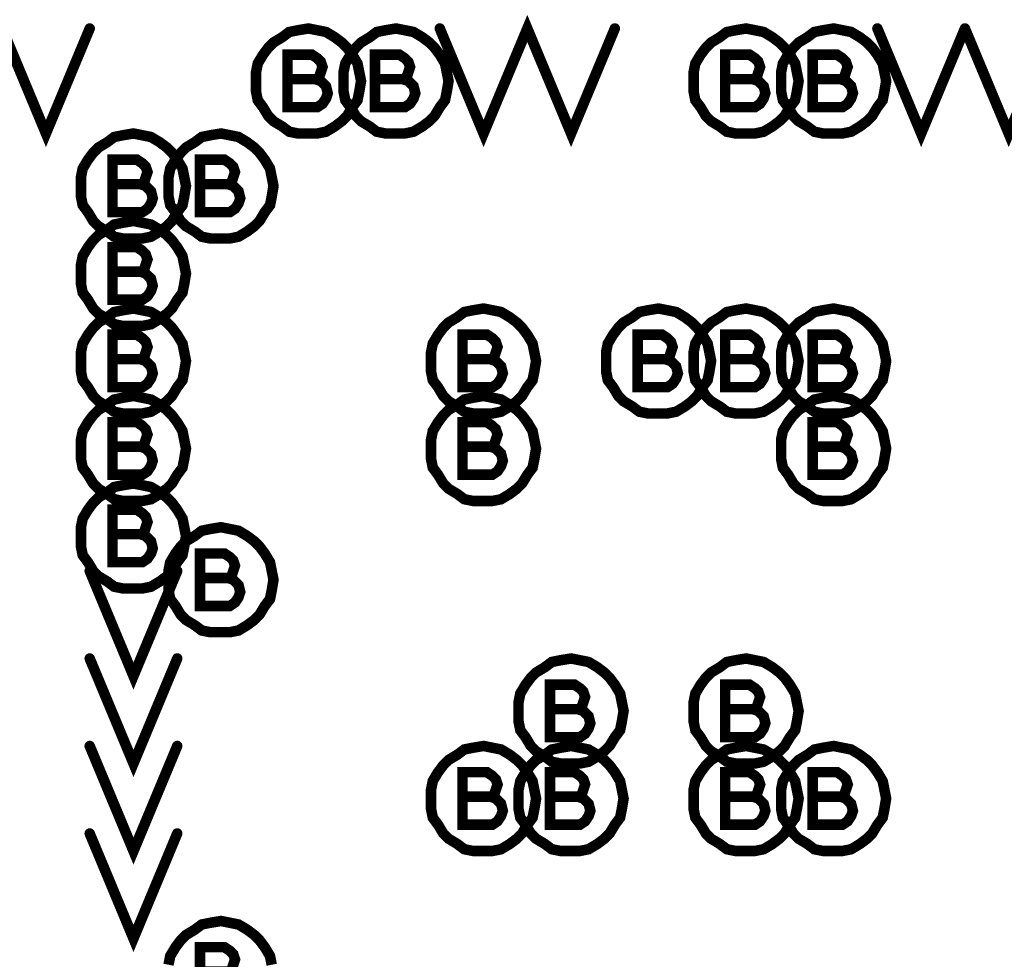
# Model space of a CAD drawing. Extents: x 28 to 61, y 24.9 to 46.
# Tile 13 of 96: x 34.84 to 35.403, y 31.118 to 31.655. Entities that reach past the tile are written whole.
import ezdxf

# ---------------------------------------------------------------- set-up
doc = ezdxf.new("R2010")
doc.units = 0
doc.layers.add('1', color=2, linetype='CONTINUOUS')

msp = doc.modelspace()

# ---------------------------------------------------------------- linework, layer by layer
at = {"layer": '1', "const_width": 0.006}
for points in [[(35.08, 31.65), (35.105, 31.59), (35.13, 31.65), (35.155, 31.59), (35.18, 31.65)], [(34.83, 31.65), (34.855, 31.59), (34.88, 31.65)], [(35.035, 31.62), (35.034, 31.625), (35.033, 31.63), (35.03, 31.635), (35.027, 31.639), (35.024, 31.642), (35.02, 31.645), (35.015, 31.648), (35.01, 31.649), (35.005, 31.65), (34.999, 31.649), (34.994, 31.648), (34.99, 31.645), (34.985, 31.642), (34.982, 31.639), (34.979, 31.635), (34.976, 31.63), (34.975, 31.625), (34.975, 31.62), (34.975, 31.614), (34.976, 31.609), (34.979, 31.605), (34.982, 31.6), (34.985, 31.597), (34.99, 31.594), (34.994, 31.591), (34.999, 31.59), (35.005, 31.59), (35.01, 31.59), (35.015, 31.591), (35.02, 31.594), (35.024, 31.597), (35.027, 31.6), (35.03, 31.605), (35.033, 31.609), (35.034, 31.614), (35.035, 31.62)], [(35.085, 31.62), (35.084, 31.625), (35.083, 31.63), (35.08, 31.635), (35.077, 31.639), (35.074, 31.642), (35.07, 31.645), (35.065, 31.648), (35.06, 31.649), (35.055, 31.65), (35.049, 31.649), (35.044, 31.648), (35.04, 31.645), (35.035, 31.642), (35.032, 31.639), (35.029, 31.635), (35.026, 31.63), (35.025, 31.625), (35.025, 31.62), (35.025, 31.614), (35.026, 31.609), (35.029, 31.605), (35.032, 31.6), (35.035, 31.597), (35.04, 31.594), (35.044, 31.591), (35.049, 31.59), (35.055, 31.59), (35.06, 31.59), (35.065, 31.591), (35.07, 31.594), (35.074, 31.597), (35.077, 31.6), (35.08, 31.605), (35.083, 31.609), (35.084, 31.614), (35.085, 31.62)], [(35.285, 31.62), (35.284, 31.625), (35.283, 31.63), (35.28, 31.635), (35.277, 31.639), (35.274, 31.642), (35.27, 31.645), (35.265, 31.648), (35.26, 31.649), (35.255, 31.65), (35.249, 31.649), (35.244, 31.648), (35.24, 31.645), (35.235, 31.642), (35.232, 31.639), (35.229, 31.635), (35.226, 31.63), (35.225, 31.625), (35.225, 31.62), (35.225, 31.614), (35.226, 31.609), (35.229, 31.605), (35.232, 31.6), (35.235, 31.597), (35.24, 31.594), (35.244, 31.591), (35.249, 31.59), (35.255, 31.59), (35.26, 31.59), (35.265, 31.591), (35.27, 31.594), (35.274, 31.597), (35.277, 31.6), (35.28, 31.605), (35.283, 31.609), (35.284, 31.614), (35.285, 31.62)], [(35.335, 31.62), (35.334, 31.625), (35.333, 31.63), (35.33, 31.635), (35.327, 31.639), (35.324, 31.642), (35.32, 31.645), (35.315, 31.648), (35.31, 31.649), (35.305, 31.65), (35.299, 31.649), (35.294, 31.648), (35.29, 31.645), (35.285, 31.642), (35.282, 31.639), (35.279, 31.635), (35.276, 31.63), (35.275, 31.625), (35.275, 31.62), (35.275, 31.614), (35.276, 31.609), (35.279, 31.605), (35.282, 31.6), (35.285, 31.597), (35.29, 31.594), (35.294, 31.591), (35.299, 31.59), (35.305, 31.59), (35.31, 31.59), (35.315, 31.591), (35.32, 31.594), (35.324, 31.597), (35.327, 31.6), (35.33, 31.605), (35.333, 31.609), (35.334, 31.614), (35.335, 31.62)], [(35.33, 31.65), (35.355, 31.59), (35.38, 31.65)], [(35.38, 31.65), (35.405, 31.59), (35.43, 31.65)], [(35.009, 31.621), (35.011, 31.622), (35.012, 31.625), (35.013, 31.628), (35.012, 31.631), (35.01, 31.633), (35.007, 31.635), (34.993, 31.635), (34.993, 31.605), (35.01, 31.605), (35.013, 31.607), (35.015, 31.61), (35.016, 31.613), (35.015, 31.617), (35.012, 31.62), (35.009, 31.621), (34.993, 31.621)], [(35.059, 31.621), (35.061, 31.622), (35.062, 31.625), (35.063, 31.628), (35.062, 31.631), (35.06, 31.633), (35.057, 31.635), (35.043, 31.635), (35.043, 31.605), (35.06, 31.605), (35.063, 31.607), (35.065, 31.61), (35.066, 31.613), (35.065, 31.617), (35.062, 31.62), (35.059, 31.621), (35.043, 31.621)], [(35.259, 31.621), (35.261, 31.622), (35.262, 31.625), (35.263, 31.628), (35.262, 31.631), (35.26, 31.633), (35.257, 31.635), (35.243, 31.635), (35.243, 31.605), (35.26, 31.605), (35.263, 31.607), (35.265, 31.61), (35.266, 31.613), (35.265, 31.617), (35.262, 31.62), (35.259, 31.621), (35.243, 31.621)], [(35.309, 31.621), (35.311, 31.622), (35.312, 31.625), (35.313, 31.628), (35.312, 31.631), (35.31, 31.633), (35.307, 31.635), (35.293, 31.635), (35.293, 31.605), (35.31, 31.605), (35.313, 31.607), (35.315, 31.61), (35.316, 31.613), (35.315, 31.617), (35.312, 31.62), (35.309, 31.621), (35.293, 31.621)], [(34.935, 31.56), (34.934, 31.565), (34.933, 31.57), (34.93, 31.575), (34.927, 31.579), (34.924, 31.582), (34.92, 31.585), (34.915, 31.588), (34.91, 31.589), (34.905, 31.59), (34.899, 31.589), (34.894, 31.588), (34.89, 31.585), (34.885, 31.582), (34.882, 31.579), (34.879, 31.575), (34.876, 31.57), (34.875, 31.565), (34.875, 31.56), (34.875, 31.554), (34.876, 31.549), (34.879, 31.545), (34.882, 31.54), (34.885, 31.537), (34.89, 31.534), (34.894, 31.531), (34.899, 31.53), (34.905, 31.53), (34.91, 31.53), (34.915, 31.531), (34.92, 31.534), (34.924, 31.537), (34.927, 31.54), (34.93, 31.545), (34.933, 31.549), (34.934, 31.554), (34.935, 31.56)], [(34.985, 31.56), (34.984, 31.565), (34.983, 31.57), (34.98, 31.575), (34.977, 31.579), (34.974, 31.582), (34.97, 31.585), (34.965, 31.588), (34.96, 31.589), (34.955, 31.59), (34.949, 31.589), (34.944, 31.588), (34.94, 31.585), (34.935, 31.582), (34.932, 31.579), (34.929, 31.575), (34.926, 31.57), (34.925, 31.565), (34.925, 31.56), (34.925, 31.554), (34.926, 31.549), (34.929, 31.545), (34.932, 31.54), (34.935, 31.537), (34.94, 31.534), (34.944, 31.531), (34.949, 31.53), (34.955, 31.53), (34.96, 31.53), (34.965, 31.531), (34.97, 31.534), (34.974, 31.537), (34.977, 31.54), (34.98, 31.545), (34.983, 31.549), (34.984, 31.554), (34.985, 31.56)], [(34.909, 31.561), (34.911, 31.562), (34.912, 31.565), (34.913, 31.568), (34.912, 31.571), (34.91, 31.573), (34.907, 31.575), (34.893, 31.575), (34.893, 31.545), (34.91, 31.545), (34.913, 31.547), (34.915, 31.55), (34.916, 31.553), (34.915, 31.557), (34.912, 31.56), (34.909, 31.561), (34.893, 31.561)], [(34.959, 31.561), (34.961, 31.562), (34.962, 31.565), (34.963, 31.568), (34.962, 31.571), (34.96, 31.573), (34.957, 31.575), (34.943, 31.575), (34.943, 31.545), (34.96, 31.545), (34.963, 31.547), (34.965, 31.55), (34.966, 31.553), (34.965, 31.557), (34.962, 31.56), (34.959, 31.561), (34.943, 31.561)], [(34.935, 31.51), (34.934, 31.515), (34.933, 31.52), (34.93, 31.525), (34.927, 31.529), (34.924, 31.532), (34.92, 31.535), (34.915, 31.538), (34.91, 31.539), (34.905, 31.54), (34.899, 31.539), (34.894, 31.538), (34.89, 31.535), (34.885, 31.532), (34.882, 31.529), (34.879, 31.525), (34.876, 31.52), (34.875, 31.515), (34.875, 31.51), (34.875, 31.504), (34.876, 31.499), (34.879, 31.495), (34.882, 31.49), (34.885, 31.487), (34.89, 31.484), (34.894, 31.481), (34.899, 31.48), (34.905, 31.48), (34.91, 31.48), (34.915, 31.481), (34.92, 31.484), (34.924, 31.487), (34.927, 31.49), (34.93, 31.495), (34.933, 31.499), (34.934, 31.504), (34.935, 31.51)], [(34.909, 31.511), (34.911, 31.512), (34.912, 31.515), (34.913, 31.518), (34.912, 31.521), (34.91, 31.523), (34.907, 31.525), (34.893, 31.525), (34.893, 31.495), (34.91, 31.495), (34.913, 31.497), (34.915, 31.5), (34.916, 31.503), (34.915, 31.507), (34.912, 31.51), (34.909, 31.511), (34.893, 31.511)], [(34.935, 31.46), (34.934, 31.465), (34.933, 31.47), (34.93, 31.475), (34.927, 31.479), (34.924, 31.482), (34.92, 31.485), (34.915, 31.488), (34.91, 31.489), (34.905, 31.49), (34.899, 31.489), (34.894, 31.488), (34.89, 31.485), (34.885, 31.482), (34.882, 31.479), (34.879, 31.475), (34.876, 31.47), (34.875, 31.465), (34.875, 31.46), (34.875, 31.454), (34.876, 31.449), (34.879, 31.445), (34.882, 31.44), (34.885, 31.437), (34.89, 31.434), (34.894, 31.431), (34.899, 31.43), (34.905, 31.43), (34.91, 31.43), (34.915, 31.431), (34.92, 31.434), (34.924, 31.437), (34.927, 31.44), (34.93, 31.445), (34.933, 31.449), (34.934, 31.454), (34.935, 31.46)], [(35.135, 31.46), (35.134, 31.465), (35.133, 31.47), (35.13, 31.475), (35.127, 31.479), (35.124, 31.482), (35.12, 31.485), (35.115, 31.488), (35.11, 31.489), (35.105, 31.49), (35.099, 31.489), (35.094, 31.488), (35.09, 31.485), (35.085, 31.482), (35.082, 31.479), (35.079, 31.475), (35.076, 31.47), (35.075, 31.465), (35.075, 31.46), (35.075, 31.454), (35.076, 31.449), (35.079, 31.445), (35.082, 31.44), (35.085, 31.437), (35.09, 31.434), (35.094, 31.431), (35.099, 31.43), (35.105, 31.43), (35.11, 31.43), (35.115, 31.431), (35.12, 31.434), (35.124, 31.437), (35.127, 31.44), (35.13, 31.445), (35.133, 31.449), (35.134, 31.454), (35.135, 31.46)], [(35.235, 31.46), (35.234, 31.465), (35.233, 31.47), (35.23, 31.475), (35.227, 31.479), (35.224, 31.482), (35.22, 31.485), (35.215, 31.488), (35.21, 31.489), (35.205, 31.49), (35.199, 31.489), (35.194, 31.488), (35.19, 31.485), (35.185, 31.482), (35.182, 31.479), (35.179, 31.475), (35.176, 31.47), (35.175, 31.465), (35.175, 31.46), (35.175, 31.454), (35.176, 31.449), (35.179, 31.445), (35.182, 31.44), (35.185, 31.437), (35.19, 31.434), (35.194, 31.431), (35.199, 31.43), (35.205, 31.43), (35.21, 31.43), (35.215, 31.431), (35.22, 31.434), (35.224, 31.437), (35.227, 31.44), (35.23, 31.445), (35.233, 31.449), (35.234, 31.454), (35.235, 31.46)], [(35.285, 31.46), (35.284, 31.465), (35.283, 31.47), (35.28, 31.475), (35.277, 31.479), (35.274, 31.482), (35.27, 31.485), (35.265, 31.488), (35.26, 31.489), (35.255, 31.49), (35.249, 31.489), (35.244, 31.488), (35.24, 31.485), (35.235, 31.482), (35.232, 31.479), (35.229, 31.475), (35.226, 31.47), (35.225, 31.465), (35.225, 31.46), (35.225, 31.454), (35.226, 31.449), (35.229, 31.445), (35.232, 31.44), (35.235, 31.437), (35.24, 31.434), (35.244, 31.431), (35.249, 31.43), (35.255, 31.43), (35.26, 31.43), (35.265, 31.431), (35.27, 31.434), (35.274, 31.437), (35.277, 31.44), (35.28, 31.445), (35.283, 31.449), (35.284, 31.454), (35.285, 31.46)], [(35.335, 31.46), (35.334, 31.465), (35.333, 31.47), (35.33, 31.475), (35.327, 31.479), (35.324, 31.482), (35.32, 31.485), (35.315, 31.488), (35.31, 31.489), (35.305, 31.49), (35.299, 31.489), (35.294, 31.488), (35.29, 31.485), (35.285, 31.482), (35.282, 31.479), (35.279, 31.475), (35.276, 31.47), (35.275, 31.465), (35.275, 31.46), (35.275, 31.454), (35.276, 31.449), (35.279, 31.445), (35.282, 31.44), (35.285, 31.437), (35.29, 31.434), (35.294, 31.431), (35.299, 31.43), (35.305, 31.43), (35.31, 31.43), (35.315, 31.431), (35.32, 31.434), (35.324, 31.437), (35.327, 31.44), (35.33, 31.445), (35.333, 31.449), (35.334, 31.454), (35.335, 31.46)], [(34.909, 31.461), (34.911, 31.462), (34.912, 31.465), (34.913, 31.468), (34.912, 31.471), (34.91, 31.473), (34.907, 31.475), (34.893, 31.475), (34.893, 31.445), (34.91, 31.445), (34.913, 31.447), (34.915, 31.45), (34.916, 31.453), (34.915, 31.457), (34.912, 31.46), (34.909, 31.461), (34.893, 31.461)], [(35.109, 31.461), (35.111, 31.462), (35.112, 31.465), (35.113, 31.468), (35.112, 31.471), (35.11, 31.473), (35.107, 31.475), (35.093, 31.475), (35.093, 31.445), (35.11, 31.445), (35.113, 31.447), (35.115, 31.45), (35.116, 31.453), (35.115, 31.457), (35.112, 31.46), (35.109, 31.461), (35.093, 31.461)], [(35.209, 31.461), (35.211, 31.462), (35.212, 31.465), (35.213, 31.468), (35.212, 31.471), (35.21, 31.473), (35.207, 31.475), (35.193, 31.475), (35.193, 31.445), (35.21, 31.445), (35.213, 31.447), (35.215, 31.45), (35.216, 31.453), (35.215, 31.457), (35.212, 31.46), (35.209, 31.461), (35.193, 31.461)], [(35.259, 31.461), (35.261, 31.462), (35.262, 31.465), (35.263, 31.468), (35.262, 31.471), (35.26, 31.473), (35.257, 31.475), (35.243, 31.475), (35.243, 31.445), (35.26, 31.445), (35.263, 31.447), (35.265, 31.45), (35.266, 31.453), (35.265, 31.457), (35.262, 31.46), (35.259, 31.461), (35.243, 31.461)], [(35.309, 31.461), (35.311, 31.462), (35.312, 31.465), (35.313, 31.468), (35.312, 31.471), (35.31, 31.473), (35.307, 31.475), (35.293, 31.475), (35.293, 31.445), (35.31, 31.445), (35.313, 31.447), (35.315, 31.45), (35.316, 31.453), (35.315, 31.457), (35.312, 31.46), (35.309, 31.461), (35.293, 31.461)], [(34.935, 31.41), (34.934, 31.415), (34.933, 31.42), (34.93, 31.425), (34.927, 31.429), (34.924, 31.432), (34.92, 31.435), (34.915, 31.438), (34.91, 31.439), (34.905, 31.44), (34.899, 31.439), (34.894, 31.438), (34.89, 31.435), (34.885, 31.432), (34.882, 31.429), (34.879, 31.425), (34.876, 31.42), (34.875, 31.415), (34.875, 31.41), (34.875, 31.404), (34.876, 31.399), (34.879, 31.395), (34.882, 31.39), (34.885, 31.387), (34.89, 31.384), (34.894, 31.381), (34.899, 31.38), (34.905, 31.38), (34.91, 31.38), (34.915, 31.381), (34.92, 31.384), (34.924, 31.387), (34.927, 31.39), (34.93, 31.395), (34.933, 31.399), (34.934, 31.404), (34.935, 31.41)], [(35.135, 31.41), (35.134, 31.415), (35.133, 31.42), (35.13, 31.425), (35.127, 31.429), (35.124, 31.432), (35.12, 31.435), (35.115, 31.438), (35.11, 31.439), (35.105, 31.44), (35.099, 31.439), (35.094, 31.438), (35.09, 31.435), (35.085, 31.432), (35.082, 31.429), (35.079, 31.425), (35.076, 31.42), (35.075, 31.415), (35.075, 31.41), (35.075, 31.404), (35.076, 31.399), (35.079, 31.395), (35.082, 31.39), (35.085, 31.387), (35.09, 31.384), (35.094, 31.381), (35.099, 31.38), (35.105, 31.38), (35.11, 31.38), (35.115, 31.381), (35.12, 31.384), (35.124, 31.387), (35.127, 31.39), (35.13, 31.395), (35.133, 31.399), (35.134, 31.404), (35.135, 31.41)], [(35.335, 31.41), (35.334, 31.415), (35.333, 31.42), (35.33, 31.425), (35.327, 31.429), (35.324, 31.432), (35.32, 31.435), (35.315, 31.438), (35.31, 31.439), (35.305, 31.44), (35.299, 31.439), (35.294, 31.438), (35.29, 31.435), (35.285, 31.432), (35.282, 31.429), (35.279, 31.425), (35.276, 31.42), (35.275, 31.415), (35.275, 31.41), (35.275, 31.404), (35.276, 31.399), (35.279, 31.395), (35.282, 31.39), (35.285, 31.387), (35.29, 31.384), (35.294, 31.381), (35.299, 31.38), (35.305, 31.38), (35.31, 31.38), (35.315, 31.381), (35.32, 31.384), (35.324, 31.387), (35.327, 31.39), (35.33, 31.395), (35.333, 31.399), (35.334, 31.404), (35.335, 31.41)], [(34.909, 31.411), (34.911, 31.412), (34.912, 31.415), (34.913, 31.418), (34.912, 31.421), (34.91, 31.423), (34.907, 31.425), (34.893, 31.425), (34.893, 31.395), (34.91, 31.395), (34.913, 31.397), (34.915, 31.4), (34.916, 31.403), (34.915, 31.407), (34.912, 31.41), (34.909, 31.411), (34.893, 31.411)], [(35.109, 31.411), (35.111, 31.412), (35.112, 31.415), (35.113, 31.418), (35.112, 31.421), (35.11, 31.423), (35.107, 31.425), (35.093, 31.425), (35.093, 31.395), (35.11, 31.395), (35.113, 31.397), (35.115, 31.4), (35.116, 31.403), (35.115, 31.407), (35.112, 31.41), (35.109, 31.411), (35.093, 31.411)], [(35.309, 31.411), (35.311, 31.412), (35.312, 31.415), (35.313, 31.418), (35.312, 31.421), (35.31, 31.423), (35.307, 31.425), (35.293, 31.425), (35.293, 31.395), (35.31, 31.395), (35.313, 31.397), (35.315, 31.4), (35.316, 31.403), (35.315, 31.407), (35.312, 31.41), (35.309, 31.411), (35.293, 31.411)], [(34.935, 31.36), (34.934, 31.365), (34.933, 31.37), (34.93, 31.375), (34.927, 31.379), (34.924, 31.382), (34.92, 31.385), (34.915, 31.388), (34.91, 31.389), (34.905, 31.39), (34.899, 31.389), (34.894, 31.388), (34.89, 31.385), (34.885, 31.382), (34.882, 31.379), (34.879, 31.375), (34.876, 31.37), (34.875, 31.365), (34.875, 31.36), (34.875, 31.354), (34.876, 31.349), (34.879, 31.345), (34.882, 31.34), (34.885, 31.337), (34.89, 31.334), (34.894, 31.331), (34.899, 31.33), (34.905, 31.33), (34.91, 31.33), (34.915, 31.331), (34.92, 31.334), (34.924, 31.337), (34.927, 31.34), (34.93, 31.345), (34.933, 31.349), (34.934, 31.354), (34.935, 31.36)], [(34.909, 31.361), (34.911, 31.362), (34.912, 31.365), (34.913, 31.368), (34.912, 31.371), (34.91, 31.373), (34.907, 31.375), (34.893, 31.375), (34.893, 31.345), (34.91, 31.345), (34.913, 31.347), (34.915, 31.35), (34.916, 31.353), (34.915, 31.357), (34.912, 31.36), (34.909, 31.361), (34.893, 31.361)], [(34.985, 31.335), (34.984, 31.34), (34.983, 31.345), (34.98, 31.35), (34.977, 31.354), (34.974, 31.357), (34.97, 31.36), (34.965, 31.363), (34.96, 31.364), (34.955, 31.365), (34.949, 31.364), (34.944, 31.363), (34.94, 31.36), (34.935, 31.357), (34.932, 31.354), (34.929, 31.35), (34.926, 31.345), (34.925, 31.34), (34.925, 31.335), (34.925, 31.329), (34.926, 31.324), (34.929, 31.32), (34.932, 31.315), (34.935, 31.312), (34.94, 31.309), (34.944, 31.306), (34.949, 31.305), (34.955, 31.305), (34.96, 31.305), (34.965, 31.306), (34.97, 31.309), (34.974, 31.312), (34.977, 31.315), (34.98, 31.32), (34.983, 31.324), (34.984, 31.329), (34.985, 31.335)], [(34.959, 31.336), (34.961, 31.337), (34.962, 31.34), (34.963, 31.343), (34.962, 31.346), (34.96, 31.348), (34.957, 31.35), (34.943, 31.35), (34.943, 31.32), (34.96, 31.32), (34.963, 31.322), (34.965, 31.325), (34.966, 31.328), (34.965, 31.332), (34.962, 31.335), (34.959, 31.336), (34.943, 31.336)], [(34.88, 31.34), (34.905, 31.28), (34.93, 31.34)], [(34.88, 31.29), (34.905, 31.23), (34.93, 31.29)], [(35.185, 31.26), (35.184, 31.265), (35.183, 31.27), (35.18, 31.275), (35.177, 31.279), (35.174, 31.282), (35.17, 31.285), (35.165, 31.288), (35.16, 31.289), (35.155, 31.29), (35.149, 31.289), (35.144, 31.288), (35.14, 31.285), (35.135, 31.282), (35.132, 31.279), (35.129, 31.275), (35.126, 31.27), (35.125, 31.265), (35.125, 31.26), (35.125, 31.254), (35.126, 31.249), (35.129, 31.245), (35.132, 31.24), (35.135, 31.237), (35.14, 31.234), (35.144, 31.231), (35.149, 31.23), (35.155, 31.23), (35.16, 31.23), (35.165, 31.231), (35.17, 31.234), (35.174, 31.237), (35.177, 31.24), (35.18, 31.245), (35.183, 31.249), (35.184, 31.254), (35.185, 31.26)], [(35.285, 31.26), (35.284, 31.265), (35.283, 31.27), (35.28, 31.275), (35.277, 31.279), (35.274, 31.282), (35.27, 31.285), (35.265, 31.288), (35.26, 31.289), (35.255, 31.29), (35.249, 31.289), (35.244, 31.288), (35.24, 31.285), (35.235, 31.282), (35.232, 31.279), (35.229, 31.275), (35.226, 31.27), (35.225, 31.265), (35.225, 31.26), (35.225, 31.254), (35.226, 31.249), (35.229, 31.245), (35.232, 31.24), (35.235, 31.237), (35.24, 31.234), (35.244, 31.231), (35.249, 31.23), (35.255, 31.23), (35.26, 31.23), (35.265, 31.231), (35.27, 31.234), (35.274, 31.237), (35.277, 31.24), (35.28, 31.245), (35.283, 31.249), (35.284, 31.254), (35.285, 31.26)], [(35.159, 31.261), (35.161, 31.262), (35.162, 31.265), (35.163, 31.268), (35.162, 31.271), (35.16, 31.273), (35.157, 31.275), (35.143, 31.275), (35.143, 31.245), (35.16, 31.245), (35.163, 31.247), (35.165, 31.25), (35.166, 31.253), (35.165, 31.257), (35.162, 31.26), (35.159, 31.261), (35.143, 31.261)], [(35.259, 31.261), (35.261, 31.262), (35.262, 31.265), (35.263, 31.268), (35.262, 31.271), (35.26, 31.273), (35.257, 31.275), (35.243, 31.275), (35.243, 31.245), (35.26, 31.245), (35.263, 31.247), (35.265, 31.25), (35.266, 31.253), (35.265, 31.257), (35.262, 31.26), (35.259, 31.261), (35.243, 31.261)], [(34.88, 31.24), (34.905, 31.18), (34.93, 31.24)], [(35.135, 31.21), (35.134, 31.215), (35.133, 31.22), (35.13, 31.225), (35.127, 31.229), (35.124, 31.232), (35.12, 31.235), (35.115, 31.238), (35.11, 31.239), (35.105, 31.24), (35.099, 31.239), (35.094, 31.238), (35.09, 31.235), (35.085, 31.232), (35.082, 31.229), (35.079, 31.225), (35.076, 31.22), (35.075, 31.215), (35.075, 31.21), (35.075, 31.204), (35.076, 31.199), (35.079, 31.195), (35.082, 31.19), (35.085, 31.187), (35.09, 31.184), (35.094, 31.181), (35.099, 31.18), (35.105, 31.18), (35.11, 31.18), (35.115, 31.181), (35.12, 31.184), (35.124, 31.187), (35.127, 31.19), (35.13, 31.195), (35.133, 31.199), (35.134, 31.204), (35.135, 31.21)], [(35.185, 31.21), (35.184, 31.215), (35.183, 31.22), (35.18, 31.225), (35.177, 31.229), (35.174, 31.232), (35.17, 31.235), (35.165, 31.238), (35.16, 31.239), (35.155, 31.24), (35.149, 31.239), (35.144, 31.238), (35.14, 31.235), (35.135, 31.232), (35.132, 31.229), (35.129, 31.225), (35.126, 31.22), (35.125, 31.215), (35.125, 31.21), (35.125, 31.204), (35.126, 31.199), (35.129, 31.195), (35.132, 31.19), (35.135, 31.187), (35.14, 31.184), (35.144, 31.181), (35.149, 31.18), (35.155, 31.18), (35.16, 31.18), (35.165, 31.181), (35.17, 31.184), (35.174, 31.187), (35.177, 31.19), (35.18, 31.195), (35.183, 31.199), (35.184, 31.204), (35.185, 31.21)], [(35.285, 31.21), (35.284, 31.215), (35.283, 31.22), (35.28, 31.225), (35.277, 31.229), (35.274, 31.232), (35.27, 31.235), (35.265, 31.238), (35.26, 31.239), (35.255, 31.24), (35.249, 31.239), (35.244, 31.238), (35.24, 31.235), (35.235, 31.232), (35.232, 31.229), (35.229, 31.225), (35.226, 31.22), (35.225, 31.215), (35.225, 31.21), (35.225, 31.204), (35.226, 31.199), (35.229, 31.195), (35.232, 31.19), (35.235, 31.187), (35.24, 31.184), (35.244, 31.181), (35.249, 31.18), (35.255, 31.18), (35.26, 31.18), (35.265, 31.181), (35.27, 31.184), (35.274, 31.187), (35.277, 31.19), (35.28, 31.195), (35.283, 31.199), (35.284, 31.204), (35.285, 31.21)], [(35.335, 31.21), (35.334, 31.215), (35.333, 31.22), (35.33, 31.225), (35.327, 31.229), (35.324, 31.232), (35.32, 31.235), (35.315, 31.238), (35.31, 31.239), (35.305, 31.24), (35.299, 31.239), (35.294, 31.238), (35.29, 31.235), (35.285, 31.232), (35.282, 31.229), (35.279, 31.225), (35.276, 31.22), (35.275, 31.215), (35.275, 31.21), (35.275, 31.204), (35.276, 31.199), (35.279, 31.195), (35.282, 31.19), (35.285, 31.187), (35.29, 31.184), (35.294, 31.181), (35.299, 31.18), (35.305, 31.18), (35.31, 31.18), (35.315, 31.181), (35.32, 31.184), (35.324, 31.187), (35.327, 31.19), (35.33, 31.195), (35.333, 31.199), (35.334, 31.204), (35.335, 31.21)], [(35.109, 31.211), (35.111, 31.212), (35.112, 31.215), (35.113, 31.218), (35.112, 31.221), (35.11, 31.223), (35.107, 31.225), (35.093, 31.225), (35.093, 31.195), (35.11, 31.195), (35.113, 31.197), (35.115, 31.2), (35.116, 31.203), (35.115, 31.207), (35.112, 31.21), (35.109, 31.211), (35.093, 31.211)], [(35.159, 31.211), (35.161, 31.212), (35.162, 31.215), (35.163, 31.218), (35.162, 31.221), (35.16, 31.223), (35.157, 31.225), (35.143, 31.225), (35.143, 31.195), (35.16, 31.195), (35.163, 31.197), (35.165, 31.2), (35.166, 31.203), (35.165, 31.207), (35.162, 31.21), (35.159, 31.211), (35.143, 31.211)], [(35.259, 31.211), (35.261, 31.212), (35.262, 31.215), (35.263, 31.218), (35.262, 31.221), (35.26, 31.223), (35.257, 31.225), (35.243, 31.225), (35.243, 31.195), (35.26, 31.195), (35.263, 31.197), (35.265, 31.2), (35.266, 31.203), (35.265, 31.207), (35.262, 31.21), (35.259, 31.211), (35.243, 31.211)], [(35.309, 31.211), (35.311, 31.212), (35.312, 31.215), (35.313, 31.218), (35.312, 31.221), (35.31, 31.223), (35.307, 31.225), (35.293, 31.225), (35.293, 31.195), (35.31, 31.195), (35.313, 31.197), (35.315, 31.2), (35.316, 31.203), (35.315, 31.207), (35.312, 31.21), (35.309, 31.211), (35.293, 31.211)], [(34.88, 31.19), (34.905, 31.13), (34.93, 31.19)], [(34.984, 31.115), (34.983, 31.12), (34.98, 31.125), (34.977, 31.129), (34.974, 31.132), (34.97, 31.135), (34.965, 31.138), (34.96, 31.139), (34.955, 31.14), (34.949, 31.139), (34.944, 31.138), (34.94, 31.135), (34.935, 31.132), (34.932, 31.129), (34.929, 31.125), (34.926, 31.12), (34.925, 31.115)], [(34.959, 31.111), (34.961, 31.112), (34.962, 31.115), (34.963, 31.118), (34.962, 31.121), (34.96, 31.123), (34.957, 31.125), (34.943, 31.125), (34.943, 31.095), (34.96, 31.095), (34.963, 31.097), (34.965, 31.1), (34.966, 31.103), (34.965, 31.107), (34.962, 31.11), (34.959, 31.111), (34.943, 31.111)]]:
    msp.add_lwpolyline(points, dxfattribs=at)
at = {"layer": '1', "const_width": 0.003}
for points in [[(34.8815, 31.65, 1), (34.8785, 31.65, 1)], [(35.0815, 31.65, 1), (35.0785, 31.65, 1)], [(35.1815, 31.65, 1), (35.1785, 31.65, 1)], [(35.3315, 31.65, 1), (35.3285, 31.65, 1)], [(35.3815, 31.65, 1), (35.3785, 31.65, 1)], [(35.3815, 31.65, 1), (35.3785, 31.65, 1)], [(34.9945, 31.621, 1), (34.9915, 31.621, 1)], [(35.0105, 31.621, 1), (35.0075, 31.621, 1)], [(35.0445, 31.621, 1), (35.0415, 31.621, 1)], [(35.0605, 31.621, 1), (35.0575, 31.621, 1)], [(35.2445, 31.621, 1), (35.2415, 31.621, 1)], [(35.2605, 31.621, 1), (35.2575, 31.621, 1)], [(35.2945, 31.621, 1), (35.2915, 31.621, 1)], [(35.3105, 31.621, 1), (35.3075, 31.621, 1)], [(35.0365, 31.62, 1), (35.0335, 31.62, 1)], [(35.0365, 31.62, 1), (35.0335, 31.62, 1)], [(35.0865, 31.62, 1), (35.0835, 31.62, 1)], [(35.0865, 31.62, 1), (35.0835, 31.62, 1)], [(35.2865, 31.62, 1), (35.2835, 31.62, 1)], [(35.2865, 31.62, 1), (35.2835, 31.62, 1)], [(35.3365, 31.62, 1), (35.3335, 31.62, 1)], [(35.3365, 31.62, 1), (35.3335, 31.62, 1)], [(34.8945, 31.561, 1), (34.8915, 31.561, 1)], [(34.9105, 31.561, 1), (34.9075, 31.561, 1)], [(34.9365, 31.56, 1), (34.9335, 31.56, 1)], [(34.9365, 31.56, 1), (34.9335, 31.56, 1)], [(34.9445, 31.561, 1), (34.9415, 31.561, 1)], [(34.9605, 31.561, 1), (34.9575, 31.561, 1)], [(34.9865, 31.56, 1), (34.9835, 31.56, 1)], [(34.9865, 31.56, 1), (34.9835, 31.56, 1)], [(34.8945, 31.511, 1), (34.8915, 31.511, 1)], [(34.9105, 31.511, 1), (34.9075, 31.511, 1)], [(34.9365, 31.51, 1), (34.9335, 31.51, 1)], [(34.9365, 31.51, 1), (34.9335, 31.51, 1)], [(34.8945, 31.461, 1), (34.8915, 31.461, 1)], [(34.9105, 31.461, 1), (34.9075, 31.461, 1)], [(34.9365, 31.46, 1), (34.9335, 31.46, 1)], [(34.9365, 31.46, 1), (34.9335, 31.46, 1)], [(35.0945, 31.461, 1), (35.0915, 31.461, 1)], [(35.1105, 31.461, 1), (35.1075, 31.461, 1)], [(35.1365, 31.46, 1), (35.1335, 31.46, 1)], [(35.1365, 31.46, 1), (35.1335, 31.46, 1)], [(35.1945, 31.461, 1), (35.1915, 31.461, 1)], [(35.2105, 31.461, 1), (35.2075, 31.461, 1)], [(35.2365, 31.46, 1), (35.2335, 31.46, 1)], [(35.2365, 31.46, 1), (35.2335, 31.46, 1)], [(35.2445, 31.461, 1), (35.2415, 31.461, 1)], [(35.2605, 31.461, 1), (35.2575, 31.461, 1)], [(35.2865, 31.46, 1), (35.2835, 31.46, 1)], [(35.2865, 31.46, 1), (35.2835, 31.46, 1)], [(35.2945, 31.461, 1), (35.2915, 31.461, 1)], [(35.3105, 31.461, 1), (35.3075, 31.461, 1)], [(35.3365, 31.46, 1), (35.3335, 31.46, 1)], [(35.3365, 31.46, 1), (35.3335, 31.46, 1)], [(34.8945, 31.411, 1), (34.8915, 31.411, 1)], [(34.9105, 31.411, 1), (34.9075, 31.411, 1)], [(34.9365, 31.41, 1), (34.9335, 31.41, 1)], [(34.9365, 31.41, 1), (34.9335, 31.41, 1)], [(35.0945, 31.411, 1), (35.0915, 31.411, 1)], [(35.1105, 31.411, 1), (35.1075, 31.411, 1)], [(35.1365, 31.41, 1), (35.1335, 31.41, 1)], [(35.1365, 31.41, 1), (35.1335, 31.41, 1)], [(35.2945, 31.411, 1), (35.2915, 31.411, 1)], [(35.3105, 31.411, 1), (35.3075, 31.411, 1)], [(35.3365, 31.41, 1), (35.3335, 31.41, 1)], [(35.3365, 31.41, 1), (35.3335, 31.41, 1)], [(34.8945, 31.361, 1), (34.8915, 31.361, 1)], [(34.9105, 31.361, 1), (34.9075, 31.361, 1)], [(34.9365, 31.36, 1), (34.9335, 31.36, 1)], [(34.9365, 31.36, 1), (34.9335, 31.36, 1)], [(34.8815, 31.34, 1), (34.8785, 31.34, 1)], [(34.9315, 31.34, 1), (34.9285, 31.34, 1)], [(34.9445, 31.336, 1), (34.9415, 31.336, 1)], [(34.9605, 31.336, 1), (34.9575, 31.336, 1)], [(34.9865, 31.335, 1), (34.9835, 31.335, 1)], [(34.9865, 31.335, 1), (34.9835, 31.335, 1)], [(34.8815, 31.29, 1), (34.8785, 31.29, 1)], [(34.9315, 31.29, 1), (34.9285, 31.29, 1)], [(35.1445, 31.261, 1), (35.1415, 31.261, 1)], [(35.1605, 31.261, 1), (35.1575, 31.261, 1)], [(35.2445, 31.261, 1), (35.2415, 31.261, 1)], [(35.2605, 31.261, 1), (35.2575, 31.261, 1)], [(35.1865, 31.26, 1), (35.1835, 31.26, 1)], [(35.1865, 31.26, 1), (35.1835, 31.26, 1)], [(35.2865, 31.26, 1), (35.2835, 31.26, 1)], [(35.2865, 31.26, 1), (35.2835, 31.26, 1)], [(34.8815, 31.24, 1), (34.8785, 31.24, 1)], [(34.9315, 31.24, 1), (34.9285, 31.24, 1)], [(35.0945, 31.211, 1), (35.0915, 31.211, 1)], [(35.1105, 31.211, 1), (35.1075, 31.211, 1)], [(35.1445, 31.211, 1), (35.1415, 31.211, 1)], [(35.1605, 31.211, 1), (35.1575, 31.211, 1)], [(35.2445, 31.211, 1), (35.2415, 31.211, 1)], [(35.2605, 31.211, 1), (35.2575, 31.211, 1)], [(35.2945, 31.211, 1), (35.2915, 31.211, 1)], [(35.3105, 31.211, 1), (35.3075, 31.211, 1)], [(35.1365, 31.21, 1), (35.1335, 31.21, 1)], [(35.1365, 31.21, 1), (35.1335, 31.21, 1)], [(35.1865, 31.21, 1), (35.1835, 31.21, 1)], [(35.1865, 31.21, 1), (35.1835, 31.21, 1)], [(35.2865, 31.21, 1), (35.2835, 31.21, 1)], [(35.2865, 31.21, 1), (35.2835, 31.21, 1)], [(35.3365, 31.21, 1), (35.3335, 31.21, 1)], [(35.3365, 31.21, 1), (35.3335, 31.21, 1)], [(34.8815, 31.19, 1), (34.8785, 31.19, 1)], [(34.9315, 31.19, 1), (34.9285, 31.19, 1)]]:
    msp.add_lwpolyline(points, format="xyb", close=True, dxfattribs=at)

doc.saveas('drawing.dxf')
